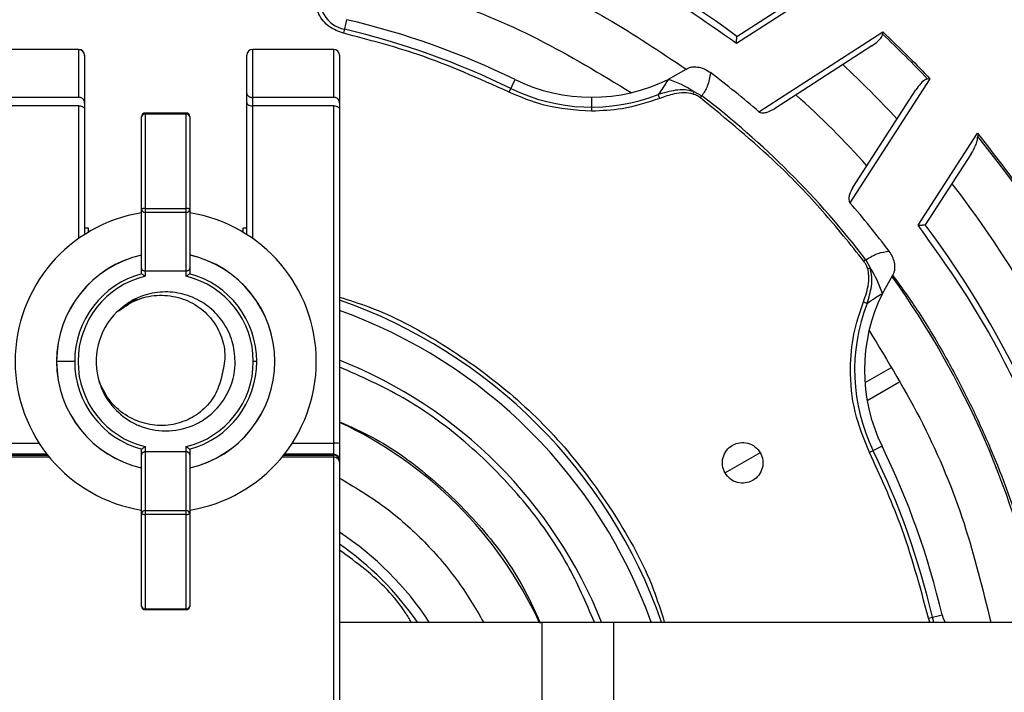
# Model space of a CAD drawing. Header units: millimetres. Extents: x -266 to 52, y 0 to 423.
# Tile 20 of 25: x -98 to -13, y 310 to 368. Entities that reach past the tile are written whole.
import ezdxf

# ---------------------------------------------------------------- set-up
doc = ezdxf.new("R2010")
doc.units = ezdxf.units.MM

msp = doc.modelspace()

# ---------------------------------------------------------------- linework, layer by layer
at = {"color": 7, "linetype": 'Continuous', "lineweight": 25}
for p, q in [((-28.267, 371.099), (-36.205, 365.971)), ((-36.183, 366.581), (-30.035, 370.552)), ((-69.855, 368.034), (-70.129, 366.858)), ((-34.267, 360.08), (-23.573, 366.989)), ((-23.573, 366.989), (-23.592, 366.783)), ((-92.971, 365.458), (-99.971, 365.458)), ((-92.971, 361.322), (-92.971, 365.458)), ((-70.971, 365.458), (-77.971, 365.458)), ((-77.971, 365.458), (-77.971, 349.148)), ((-70.971, 361.322), (-70.971, 365.458)), ((-24.526, 365.777), (-32.94, 360.343)), ((-92.471, 364.958), (-92.471, 349.484)), ((-78.471, 349.484), (-78.471, 364.958)), ((-70.471, 364.958), (-70.471, 252.029)), ((-40.58, 363.741), (-42.095, 362.882)), ((-40.58, 363.741), (-40.491, 363.798)), ((-55.827, 361.775), (-55.298, 362.86)), ((-19.511, 362.927), (-26.42, 352.233)), ((-19.511, 362.927), (-19.717, 362.909)), ((-92.971, 361.322), (-99.971, 361.322)), ((-70.971, 361.322), (-77.971, 361.322)), ((-48.719, 361.34), (-48.719, 360.133)), ((-42.83, 361.241), (-42.958, 361.57)), ((-39.956, 361.615), (-39.892, 361.827)), ((-39.892, 361.827), (-39.196, 361.462)), ((-39.325, 361.294), (-39.196, 361.462)), ((-26.158, 353.561), (-20.723, 361.974)), ((-92.971, 360.595), (-99.971, 360.595)), ((-92.971, 349.148), (-92.971, 360.595)), ((-70.971, 360.595), (-77.971, 360.595)), ((-70.971, 264.001), (-70.971, 360.595)), ((-87.546, 346.121), (-87.546, 359.676)), ((-83.696, 359.976), (-87.246, 359.976)), ((-87.246, 359.976), (-87.246, 345.88)), ((-83.696, 359.891), (-87.246, 359.891)), ((-83.696, 345.88), (-83.696, 359.976)), ((-83.396, 359.676), (-83.396, 346.121)), ((-20.529, 350.295), (-15.401, 358.233)), ((-15.401, 358.233), (-15.386, 357.956)), ((-15.948, 356.465), (-19.919, 350.318)), ((-87.246, 351.738), (-83.696, 351.738)), ((-83.696, 351.401), (-87.246, 351.401)), ((-92.121, 350.029), (-92.471, 350.029)), ((-92.121, 349.7), (-92.121, 350.029)), ((-78.471, 350.029), (-78.821, 350.029)), ((-78.821, 350.029), (-78.821, 349.7)), ((-25.038, 347.304), (-25.206, 347.176)), ((-25.038, 347.304), (-24.674, 346.609)), ((-83.696, 346.329), (-87.246, 346.329)), ((-24.885, 346.544), (-24.674, 346.609)), ((-23.618, 344.405), (-22.726, 345.972)), ((-87.954, 343.948), (-89.514, 342.905)), ((-25.259, 343.671), (-24.93, 343.542)), ((-93.325, 338.529), (-94.885, 338.529)), ((-77.617, 338.529), (-77.909, 338.529)), ((-22.901, 337.962), (-25.12, 336.681)), ((-24.932, 335.173), (-22.205, 336.748)), ((-99.971, 331.476), (-96.391, 331.476)), ((-74.551, 331.476), (-70.971, 331.476)), ((-87.546, 317.382), (-87.546, 330.938)), ((-87.246, 331.179), (-87.246, 317.082)), ((-83.696, 330.729), (-87.246, 330.729)), ((-83.696, 317.082), (-83.696, 331.179)), ((-83.396, 330.938), (-83.396, 317.382)), ((-34.159, 330.654), (-37.19, 328.904)), ((-23.641, 331.203), (-24.725, 330.673)), ((-95.707, 330.515), (-99.971, 330.515)), ((-99.971, 330.442), (-95.649, 330.442)), ((-95.5, 330.257), (-99.971, 330.257)), ((-70.971, 330.257), (-75.442, 330.257)), ((-75.293, 330.442), (-70.971, 330.442)), ((-70.971, 330.515), (-75.235, 330.515)), ((-87.246, 325.657), (-83.696, 325.657)), ((-83.696, 325.32), (-87.246, 325.32)), ((-87.246, 317.167), (-83.696, 317.167)), ((-83.696, 317.082), (-87.246, 317.082)), ((-19.642, 316.371), (-18.467, 316.645)), ((-19.509, 316.029), (-19.642, 316.371)), ((-19.164, 316.029), (-19.298, 316.451)), ((-70.471, 316.029), (52.029, 316.029)), ((-53.008, 316.029), (-53.008, 286.029)), ((-46.808, 316.029), (-46.808, 286.029))]:
    msp.add_line(p, q, dxfattribs=at)
at = {"color": 7, "linetype": 'Continuous', "lineweight": 25, "flags": 128}
for points in [[(-87.246, 351.738), (-87.305, 351.736), (-87.361, 351.731), (-87.413, 351.722), (-87.458, 351.711), (-87.495, 351.697), (-87.523, 351.681), (-87.54, 351.663), (-87.546, 351.645)], [(-83.396, 351.645), (-83.402, 351.663), (-83.419, 351.681), (-83.447, 351.697), (-83.484, 351.711), (-83.529, 351.722), (-83.581, 351.731), (-83.637, 351.736), (-83.696, 351.738)], [(-87.546, 325.413), (-87.54, 325.395), (-87.523, 325.378), (-87.495, 325.362), (-87.458, 325.348), (-87.413, 325.336), (-87.361, 325.327), (-87.305, 325.322), (-87.246, 325.32)], [(-83.696, 325.32), (-83.637, 325.322), (-83.581, 325.327), (-83.529, 325.336), (-83.484, 325.348), (-83.447, 325.362), (-83.419, 325.378), (-83.402, 325.395), (-83.396, 325.413)], [(-18.467, 316.645), (-18.363, 316.326), (-18.209, 316.029)]]:
    msp.add_lwpolyline(points, dxfattribs=at)
at = {"color": 7, "linetype": 'Continuous', "lineweight": 25}
for centre, radius, start, end in [((-85.471, 301.029), 121.894, 7.06858, 172.93142), ((-85.471, 301.029), 121.889, 7.06888, 172.93112), ((-85.471, 301.029), 108.524, 7.94474, 172.05526), ((-85.471, 301.029), 104.454, 19.74972, 70.25028), ((-85.471, 301.029), 103.6, 19.74972, 70.25028), ((-85.471, 301.029), 82.015, 53.06051, 78.5), ((-69.402, 369.981), 2.854, 168.5, 256.88126), ((-85.471, 301.029), 68.8, 63.9875, 76.88126), ((-85.471, 301.029), 67.946, 63.9875, 76.88126), ((-85.471, 301.029), 90.292, 43.26136, 46.73864), ((-92.971, 364.958), 0.5, 0, 90), ((-92.97, 364.948), 0.499, 0.10943, 90.10901), ((-77.971, 364.958), 0.5, 90, 180), ((-70.971, 364.958), 0.5, 0, 90), ((-85.471, 301.029), 86.015, 42.78844, 47.21156), ((-48.719, 376.34), 15, 243.9875, 296.20459), ((-45.028, 353.928), 9.422, 56.964, 71.86463), ((-85.471, 301.029), 78.159, 49.07098, 53.02131), ((-48.719, 376.34), 15.854, 243.9875, 291.30812), ((-85.471, 301.029), 76.115, 37.4421, 52.5579), ((-85.471, 301.029), 81.376, 41.95139, 48.04861), ((-87.246, 359.676), 0.3, 90, 180), ((-87.282, 359.625), 0.268, 82.21793, 169.12734), ((-83.696, 359.676), 0.3, 0, 90), ((-83.66, 359.625), 0.268, 10.87266, 97.78207), ((-85.471, 301.029), 90.292, 11.50967, 39.08547), ((-85.471, 301.029), 86.015, 11.5, 37.91668), ((-85.471, 301.029), 78.159, 36.97869, 40.92902), ((-85.471, 338.529), 13, 99.18457, 260.81543), ((-87.271, 351.676), 0.276, 186.49447, 275.27677), ((-83.671, 351.676), 0.276, 264.72323, 353.50553), ((-85.471, 338.529), 13, 279.18457, 80.81543), ((-85.471, 301.029), 82.015, 11.5, 36.93949), ((-85.471, 338.529), 9.422, 102.74125, 257.30255), ((-85.471, 338.529), 9.414, 102.73309, 257.26691), ((-85.471, 338.529), 9.422, 282.74922, 77.28594), ((-85.471, 338.529), 9.414, 282.73309, 77.26691), ((-85.471, 338.529), 7.854, 105.26006, 254.73994), ((-85.471, 338.529), 7.562, 103.57579, 256.42421), ((-85.471, 338.529), 7.562, 283.57579, 76.42421), ((-85.471, 338.529), 7.854, 285.26006, 74.73994), ((-32.572, 341.472), 9.422, 18.13537, 33.036), ((-85.471, 301.029), 77.077, 11.5, 35.58317), ((-10.16, 337.781), 15, 153.79541, 206.0125), ((-85.471, 301.029), 45.354, 19.31338, 70.68662), ((-10.16, 337.781), 15.854, 158.69188, 206.0125), ((-85.471, 338.529), 6, 134.62466, 197.8445), ((-85.471, 301.029), 44.5, 19.69899, 70.30101), ((-85.471, 301.029), 40.5, 21.73846, 68.26154), ((-85.471, 301.029), 35.563, 24.94778, 65.05222), ((-70.846, 327.881), 3.597, 84.01335, 91.98909), ((-85.471, 301.029), 67.946, 13.11874, 26.0125), ((-85.471, 301.029), 68.8, 13.11874, 26.0125), ((-70.97, 330.016), 0.499, 0.10943, 90.10901), ((-70.97, 329.942), 0.499, 0.10943, 90.10901), ((-70.928, 329.799), 0.46, 6.53834, 95.30548), ((-87.271, 325.382), 0.276, 84.72323, 173.50553), ((-83.671, 325.382), 0.276, 6.49447, 95.27677), ((-85.471, 301.029), 27.25, 33.39849, 56.60151), ((-85.471, 301.029), 26.396, 34.62886, 55.37114), ((-87.282, 317.433), 0.268, 190.87266, 277.78207), ((-87.258, 317.395), 0.289, 182.48746, 272.2882), ((-83.66, 317.433), 0.268, 262.21793, 349.12734), ((-83.684, 317.395), 0.289, 267.7118, 357.51254)]:
    msp.add_arc(centre, radius, start, end, dxfattribs=at)
for points, knots in [([(-85.471, 407.721), (-88.671, 407.638), (-95.178, 407.468), (-105.01, 406.067), (-114.957, 403.743), (-124.876, 400.366), (-134.607, 395.938), (-143.988, 390.465), (-152.853, 383.995), (-161.048, 376.607), (-168.436, 368.412), (-174.907, 359.547), (-180.377, 350.165), (-184.818, 340.435), (-188.147, 330.511), (-190.199, 322.358), (-190.804, 317.504), (-190.988, 316.029)], [0, 0, 0, 0, 0.062943, 0.128004, 0.194999, 0.263694, 0.333813, 0.405038, 0.477022, 0.549391, 0.621759, 0.693743, 0.764969, 0.835088, 0.903783, 0.970777, 1, 1, 1, 1]), ([(20.046, 316.029), (19.862, 317.504), (19.257, 322.358), (17.205, 330.511), (13.876, 340.435), (9.435, 350.165), (3.965, 359.547), (-2.506, 368.412), (-9.894, 376.607), (-18.089, 383.995), (-26.954, 390.465), (-36.335, 395.938), (-46.066, 400.366), (-55.985, 403.743), (-65.932, 406.067), (-75.764, 407.468), (-82.271, 407.638), (-85.471, 407.721)], [0, 0, 0, 0, 0.029223, 0.096217, 0.164912, 0.235031, 0.306257, 0.378241, 0.450609, 0.522978, 0.594962, 0.666187, 0.736306, 0.805001, 0.871996, 0.937057, 1, 1, 1, 1]), ([(-50.055, 399.671), (-46.911, 398.442), (-40.57, 395.964), (-31.514, 391.065), (-22.856, 385.296), (-14.766, 378.631), (-7.41, 371.222), (-0.876, 363.191), (4.749, 354.666), (9.535, 345.761), (11.965, 339.534), (13.171, 336.445)], [0, 0, 0, 0, 0.109606, 0.221, 0.3337, 0.44719, 0.560921, 0.672343, 0.78298, 0.89235, 1, 1, 1, 1]), ([(-36.205, 365.971), (-38.99, 367.931), (-44.574, 371.86), (-53.156, 376.027), (-61.397, 379.085), (-66.617, 380.301), (-69.22, 380.907)], [0, 0, 0, 0, 0.279296, 0.560147, 0.780681, 1, 1, 1, 1]), ([(-70.129, 366.858), (-70.554, 367.013), (-71.432, 367.335), (-72.276, 368.39), (-72.658, 369.551), (-72.581, 370.272), (-72.544, 370.621)], [0, 0, 0, 0, 0.271546, 0.561847, 0.788271, 1, 1, 1, 1]), ([(-55.827, 361.775), (-58.421, 362.941), (-63.054, 365.023), (-67.967, 366.297), (-70.129, 366.858)], [0, 0, 0, 0, 0.5599762, 1, 1, 1, 1]), ([(-36.205, 365.971), (-36.202, 366.057), (-36.198, 366.203), (-36.19, 366.368), (-36.187, 366.47), (-36.185, 366.534), (-36.183, 366.574), (-36.183, 366.579), (-36.183, 366.581)], [0, 0, 0, 0, 0.293353, 0.498995, 0.63686, 0.765177, 0.88557, 1, 1, 1, 1]), ([(-24.526, 365.777), (-24.335, 365.912), (-24.025, 366.13), (-23.739, 366.451), (-23.619, 366.655), (-23.6, 366.744), (-23.592, 366.783)], [0, 0, 0, 0, 0.499821, 0.807723, 0.917321, 1, 1, 1, 1]), ([(-23.573, 366.989), (-22.797, 366.248), (-21.413, 364.925), (-20.092, 363.538), (-19.511, 362.927)], [0, 0, 0, 0, 0.559985, 1, 1, 1, 1]), ([(-40.491, 363.798), (-40.414, 363.837), (-40.251, 363.919), (-39.89, 363.981), (-39.435, 363.948), (-38.913, 363.775), (-38.612, 363.572), (-38.457, 363.467)], [0, 0, 0, 0, 0.118901, 0.250726, 0.500297, 0.742466, 1, 1, 1, 1]), ([(-42.095, 362.882), (-42.248, 362.632), (-42.521, 362.185), (-42.825, 361.758), (-42.958, 361.57)], [0, 0, 0, 0, 0.560345, 1, 1, 1, 1]), ([(-38.457, 363.467), (-38.52, 363.062), (-38.634, 362.334), (-39.024, 361.729), (-39.196, 361.462)], [0, 0, 0, 0, 0.558165, 1, 1, 1, 1]), ([(-19.717, 362.909), (-19.764, 362.897), (-19.994, 362.84), (-20.343, 362.497), (-20.587, 362.161), (-20.723, 361.974)], [0, 0, 0, 0, 0.100629, 0.500803, 1, 1, 1, 1]), ([(-92.471, 360.839), (-92.478, 360.939), (-92.487, 361.065), (-92.609, 361.202), (-92.699, 361.263), (-92.799, 361.303), (-92.897, 361.32), (-92.946, 361.321), (-92.971, 361.322)], [0, 0, 0, 0, 0.497941, 0.62945, 0.748832, 0.87862, 0.939021, 1, 1, 1, 1]), ([(-78.471, 361.67), (-78.463, 361.624), (-78.449, 361.537), (-78.354, 361.44), (-78.256, 361.382), (-78.167, 361.348), (-78.071, 361.326), (-78.004, 361.324), (-77.971, 361.322)], [0, 0, 0, 0, 0.265587, 0.499237, 0.62765, 0.753619, 0.877561, 1, 1, 1, 1]), ([(-70.471, 360.839), (-70.478, 360.939), (-70.487, 361.065), (-70.609, 361.202), (-70.699, 361.263), (-70.799, 361.303), (-70.897, 361.32), (-70.946, 361.321), (-70.971, 361.322)], [0, 0, 0, 0, 0.497941, 0.62945, 0.748832, 0.87862, 0.939021, 1, 1, 1, 1]), ([(-48.719, 360.133), (-50.099, 360.222), (-52.563, 360.382), (-54.83, 361.349), (-55.827, 361.775)], [0, 0, 0, 0, 0.5599109, 1, 1, 1, 1]), ([(-42.83, 361.241), (-43.903, 360.886), (-45.819, 360.253), (-47.833, 360.17), (-48.719, 360.133)], [0, 0, 0, 0, 0.5599359, 1, 1, 1, 1]), ([(-39.892, 361.827), (-40.154, 361.888), (-40.674, 362.009), (-41.726, 361.94), (-42.468, 361.717), (-42.958, 361.57)], [0, 0, 0, 0, 0.257475, 0.509955, 1, 1, 1, 1]), ([(-39.956, 361.615), (-40.211, 361.664), (-40.748, 361.767), (-41.735, 361.625), (-42.417, 361.386), (-42.83, 361.241)], [0, 0, 0, 0, 0.2629494, 0.5545342, 1, 1, 1, 1]), ([(-39.325, 361.294), (-39.433, 361.369), (-39.63, 361.503), (-39.855, 361.58), (-39.956, 361.615)], [0, 0, 0, 0, 0.553446, 1, 1, 1, 1]), ([(-25.206, 347.176), (-26.375, 348.634), (-28.713, 351.55), (-33.335, 356.382), (-37.053, 359.431), (-39.325, 361.294)], [0, 0, 0, 0, 0.28002, 0.560138, 1, 1, 1, 1]), ([(-92.971, 360.595), (-92.925, 360.593), (-92.827, 360.589), (-92.691, 360.553), (-92.571, 360.494), (-92.487, 360.414), (-92.476, 360.353), (-92.471, 360.323)], [0, 0, 0, 0, 0.166884, 0.350031, 0.545339, 0.779004, 1, 1, 1, 1]), ([(-78.471, 360.884), (-78.463, 360.843), (-78.445, 360.761), (-78.314, 360.664), (-78.144, 360.605), (-78.026, 360.598), (-77.971, 360.595)], [0, 0, 0, 0, 0.289453, 0.587921, 0.805841, 1, 1, 1, 1]), ([(-70.971, 360.595), (-70.925, 360.593), (-70.827, 360.589), (-70.691, 360.553), (-70.571, 360.494), (-70.487, 360.414), (-70.476, 360.353), (-70.471, 360.323)], [0, 0, 0, 0, 0.166884, 0.350031, 0.545339, 0.779004, 1, 1, 1, 1]), ([(-34.267, 360.08), (-34.247, 360.066), (-34.203, 360.034), (-34.084, 359.995), (-33.863, 359.982), (-33.445, 360.064), (-33.141, 360.231), (-32.94, 360.343)], [0, 0, 0, 0, 0.049181, 0.106283, 0.25121, 0.502363, 1, 1, 1, 1]), ([(-15.948, 356.465), (-15.815, 356.695), (-15.611, 357.048), (-15.42, 357.555), (-15.397, 357.828), (-15.386, 357.956)], [0, 0, 0, 0, 0.498586, 0.763933, 1, 1, 1, 1]), ([(-15.401, 358.233), (-13.741, 356.088), (-10.412, 351.786), (-6.17, 344.786), (-2.326, 337.006), (0.956, 328.443), (2.429, 322.199), (3.163, 319.087)], [0, 0, 0, 0, 0.185963, 0.372892, 0.560277, 0.780846, 1, 1, 1, 1]), ([(-26.158, 353.561), (-26.269, 353.359), (-26.436, 353.055), (-26.518, 352.637), (-26.506, 352.417), (-26.466, 352.297), (-26.435, 352.253), (-26.42, 352.233)], [0, 0, 0, 0, 0.4984148, 0.748646, 0.8936558, 0.9507894, 1, 1, 1, 1]), ([(-20.529, 350.295), (-20.443, 350.298), (-20.298, 350.302), (-20.132, 350.31), (-20.03, 350.313), (-19.966, 350.315), (-19.926, 350.317), (-19.922, 350.318), (-19.919, 350.318)], [0, 0, 0, 0, 0.293255, 0.498993, 0.636824, 0.765129, 0.885533, 1, 1, 1, 1]), ([(-5.593, 317.281), (-6.391, 320.591), (-7.991, 327.229), (-11.685, 336.024), (-15.856, 343.762), (-18.974, 348.122), (-20.529, 350.295)], [0, 0, 0, 0, 0.279296, 0.560147, 0.780681, 1, 1, 1, 1]), ([(-25.038, 347.304), (-24.693, 347.52), (-24.081, 347.905), (-23.352, 348.001), (-23.033, 348.043)], [0, 0, 0, 0, 0.562922, 1, 1, 1, 1]), ([(-22.726, 345.972), (-22.683, 346.048), (-22.595, 346.203), (-22.51, 346.577), (-22.549, 347.051), (-22.727, 347.59), (-22.929, 347.889), (-23.033, 348.043)], [0, 0, 0, 0, 0.11797, 0.239375, 0.513545, 0.749798, 1, 1, 1, 1]), ([(-24.885, 346.544), (-24.93, 346.671), (-25.01, 346.896), (-25.146, 347.091), (-25.206, 347.176)], [0, 0, 0, 0, 0.56559, 1, 1, 1, 1]), ([(-87.246, 346.329), (-87.266, 346.33), (-87.308, 346.333), (-87.369, 346.35), (-87.426, 346.376), (-87.481, 346.418), (-87.533, 346.487), (-87.541, 346.544), (-87.546, 346.578)], [0, 0, 0, 0, 0.112207, 0.23135, 0.360134, 0.500711, 0.705816, 1, 1, 1, 1]), ([(-87.538, 346.106), (-87.541, 346.109), (-87.545, 346.113), (-87.546, 346.118), (-87.546, 346.121)], [0, 0, 0, 0, 0.559979, 1, 1, 1, 1]), ([(-87.246, 345.88), (-87.281, 345.907), (-87.342, 345.956), (-87.429, 346.023), (-87.501, 346.078), (-87.526, 346.097), (-87.538, 346.106)], [0, 0, 0, 0, 0.285689, 0.500089, 0.76796, 1, 1, 1, 1]), ([(-83.396, 346.578), (-83.401, 346.544), (-83.409, 346.487), (-83.461, 346.418), (-83.516, 346.376), (-83.573, 346.35), (-83.634, 346.333), (-83.676, 346.33), (-83.696, 346.329)], [0, 0, 0, 0, 0.29411, 0.499296, 0.639845, 0.768618, 0.887767, 1, 1, 1, 1]), ([(-83.404, 346.106), (-83.416, 346.097), (-83.441, 346.078), (-83.513, 346.023), (-83.6, 345.956), (-83.661, 345.907), (-83.696, 345.88)], [0, 0, 0, 0, 0.232001, 0.499911, 0.714233, 1, 1, 1, 1]), ([(-83.396, 346.121), (-83.396, 346.118), (-83.397, 346.112), (-83.402, 346.108), (-83.404, 346.106)], [0, 0, 0, 0, 0.560023, 1, 1, 1, 1]), ([(-25.259, 343.671), (-25.164, 343.93), (-24.971, 344.453), (-24.804, 345.219), (-24.752, 345.931), (-24.843, 346.348), (-24.885, 346.544)], [0, 0, 0, 0, 0.2809812, 0.5671387, 0.7967488, 1, 1, 1, 1]), ([(-24.93, 343.542), (-24.783, 344.033), (-24.56, 344.775), (-24.491, 345.827), (-24.612, 346.347), (-24.674, 346.609)], [0, 0, 0, 0, 0.490722, 0.742936, 1, 1, 1, 1]), ([(-22.726, 345.972), (-22.004, 344.977), (-20.419, 342.795), (-18.353, 339.301), (-16.368, 335.616), (-14.074, 330.696), (-11.642, 324.348), (-10.402, 319.069), (-9.782, 316.428)], [0, 0, 0, 0, 0.113472, 0.248877, 0.374289, 0.499769, 0.749863, 1, 1, 1, 1]), ([(-89.686, 342.8), (-89.162, 343.173), (-88.124, 343.913), (-86.244, 344.327), (-84.391, 344.148), (-82.72, 343.407), (-81.41, 342.19), (-80.577, 340.664), (-80.253, 338.975), (-80.493, 337.889), (-80.612, 337.353)], [0, 0, 0, 0, 0.13486, 0.266971, 0.396193, 0.522624, 0.646193, 0.766956, 0.884912, 1, 1, 1, 1]), ([(-24.93, 343.542), (-24.69, 343.711), (-24.262, 344.013), (-23.815, 344.285), (-23.618, 344.405)], [0, 0, 0, 0, 0.559616, 1, 1, 1, 1]), ([(-70.471, 344.081), (-69.617, 343.814), (-66.576, 342.864), (-61.687, 340.222), (-55.989, 336.202), (-50.874, 331.198), (-46.616, 325.39), (-43.757, 320.234), (-42.735, 316.985), (-42.435, 316.029)], [0, 0, 0, 0, 0.065262, 0.232317, 0.402326, 0.573406, 0.751682, 0.926937, 1, 1, 1, 1]), ([(-24.725, 330.673), (-25.195, 331.823), (-26.145, 334.145), (-26.47, 337.658), (-26.183, 340.884), (-25.565, 342.747), (-25.259, 343.671)], [0, 0, 0, 0, 0.277604, 0.560507, 0.782325, 1, 1, 1, 1]), ([(-24.763, 341.209), (-23.15, 338.554), (-19.923, 333.246), (-16.397, 324.755), (-14.962, 318.883), (-14.264, 316.029)], [0, 0, 0, 0, 0.339453, 0.678906, 1, 1, 1, 1]), ([(-91.196, 336.777), (-91.139, 336.594), (-90.85, 335.667), (-89.873, 334.265), (-88.601, 333.36), (-87.896, 333.04), (-87.803, 333.001), (-87.778, 332.99), (-87.05, 332.688), (-85.472, 332.371), (-83.635, 332.739), (-82.581, 333.26), (-81.914, 333.674), (-80.899, 334.506), (-79.895, 336.008), (-79.523, 337.495), (-79.474, 338.263), (-79.471, 338.459), (-79.471, 338.511), (-79.471, 338.525), (-79.471, 338.529), (-79.471, 338.529)], [0, 0, 0, 0, 0.033727, 0.171469, 0.291544, 0.304686, 0.308142, 0.309371, 0.309521, 0.447338, 0.585279, 0.631412, 0.654534, 0.723938, 0.861741, 0.964646, 0.990809, 0.997527, 0.999294, 0.999923, 1, 1, 1, 1]), ([(-48.468, 316.029), (-49.196, 317.708), (-50.81, 321.431), (-54.485, 326.598), (-59.24, 331.472), (-64.6, 335.44), (-68.603, 337.219), (-70.471, 338.049)], [0, 0, 0, 0, 0.171324, 0.379865, 0.589973, 0.808697, 1, 1, 1, 1]), ([(-80.612, 337.353), (-80.752, 336.82), (-81.035, 335.741), (-82.102, 334.388), (-83.543, 333.408), (-85.271, 332.935), (-87.101, 333.038), (-88.828, 333.744), (-90.315, 334.973), (-90.891, 336.114), (-91.182, 336.691)], [0, 0, 0, 0, 0.1151028, 0.233003, 0.3537743, 0.4773348, 0.6037733, 0.7329993, 0.8651035, 1, 1, 1, 1]), ([(-70.471, 333.322), (-69.518, 332.901), (-66.746, 331.675), (-62.638, 328.694), (-58.29, 324.455), (-55.04, 320.139), (-53.66, 317.085), (-53.138, 315.931)], [0, 0, 0, 0, 0.124274, 0.361421, 0.600348, 0.849074, 1, 1, 1, 1]), ([(-37.19, 328.904), (-37.282, 329.116), (-37.465, 329.539), (-37.406, 330.245), (-37.1, 330.871), (-36.573, 331.334), (-35.91, 331.56), (-35.214, 331.512), (-34.571, 331.21), (-34.296, 330.84), (-34.159, 330.654)], [0, 0, 0, 0, 0.125057, 0.250005, 0.374898, 0.499788, 0.624727, 0.74977, 0.874841, 1, 1, 1, 1]), ([(-87.546, 330.938), (-87.546, 330.941), (-87.545, 330.946), (-87.54, 330.95), (-87.538, 330.952)], [0, 0, 0, 0, 0.560023, 1, 1, 1, 1]), ([(-87.246, 330.729), (-87.266, 330.728), (-87.308, 330.726), (-87.369, 330.709), (-87.426, 330.682), (-87.481, 330.64), (-87.533, 330.573), (-87.541, 330.514), (-87.546, 330.48)], [0, 0, 0, 0, 0.112365, 0.231565, 0.360304, 0.500707, 0.707108, 1, 1, 1, 1]), ([(-87.246, 331.179), (-87.282, 331.151), (-87.343, 331.103), (-87.43, 331.035), (-87.502, 330.98), (-87.527, 330.961), (-87.538, 330.952)], [0, 0, 0, 0, 0.290464, 0.500079, 0.768962, 1, 1, 1, 1]), ([(-83.404, 330.952), (-83.415, 330.961), (-83.44, 330.98), (-83.512, 331.035), (-83.599, 331.103), (-83.661, 331.151), (-83.696, 331.179)], [0, 0, 0, 0, 0.230987, 0.499895, 0.710629, 1, 1, 1, 1]), ([(-83.396, 330.48), (-83.401, 330.514), (-83.409, 330.573), (-83.461, 330.64), (-83.516, 330.682), (-83.573, 330.709), (-83.634, 330.726), (-83.676, 330.728), (-83.696, 330.729)], [0, 0, 0, 0, 0.292819, 0.499299, 0.639675, 0.768403, 0.887609, 1, 1, 1, 1]), ([(-83.404, 330.952), (-83.401, 330.95), (-83.397, 330.946), (-83.396, 330.94), (-83.396, 330.938)], [0, 0, 0, 0, 0.559979, 1, 1, 1, 1]), ([(-34.159, 330.654), (-34.067, 330.443), (-33.884, 330.02), (-33.943, 329.313), (-34.249, 328.687), (-34.776, 328.225), (-35.44, 327.999), (-36.135, 328.046), (-36.778, 328.348), (-37.053, 328.719), (-37.19, 328.904)], [0, 0, 0, 0, 0.125057, 0.250005, 0.374898, 0.499788, 0.624727, 0.74977, 0.874841, 1, 1, 1, 1]), ([(-19.642, 316.371), (-20.375, 319.119), (-21.684, 324.026), (-23.796, 328.642), (-24.725, 330.673)], [0, 0, 0, 0, 0.559976, 1, 1, 1, 1]), ([(-70.471, 328.466), (-69.224, 327.726), (-66.665, 326.207), (-63.282, 323.218), (-60.293, 319.835), (-58.774, 317.276), (-58.034, 316.029)], [0, 0, 0, 0, 0.243616, 0.5, 0.756384, 1, 1, 1, 1]), ([(-64.273, 316.029), (-64.434, 316.298), (-65.477, 318.028), (-67.594, 320.159), (-69.723, 321.698), (-70.471, 322.238)], [0, 0, 0, 0, 0.106418, 0.686126, 1, 1, 1, 1])]:
    msp.add_open_spline(points, degree=3, knots=knots, dxfattribs=at)
for points in [[(-70.088, 376.637), (-67.454, 376.017), (-62.184, 374.779), (-54.59, 371.87), (-47.291, 368.287), (-42.797, 365.269), (-40.549, 363.76)], [(-70.957, 372.368), (-67.939, 371.632), (-61.903, 370.161), (-53.254, 366.579), (-47.946, 363.351), (-45.291, 361.737)], [(-79.471, 338.529), (-79.521, 339.117), (-79.621, 340.291), (-80.411, 341.903), (-81.596, 343.225), (-83.123, 344.145), (-84.851, 344.585), (-86.625, 344.5), (-88.326, 343.93), (-89.232, 343.176), (-89.686, 342.8)]]:
    msp.add_open_spline(points, degree=3, dxfattribs=at)

doc.saveas('drawing.dxf')
